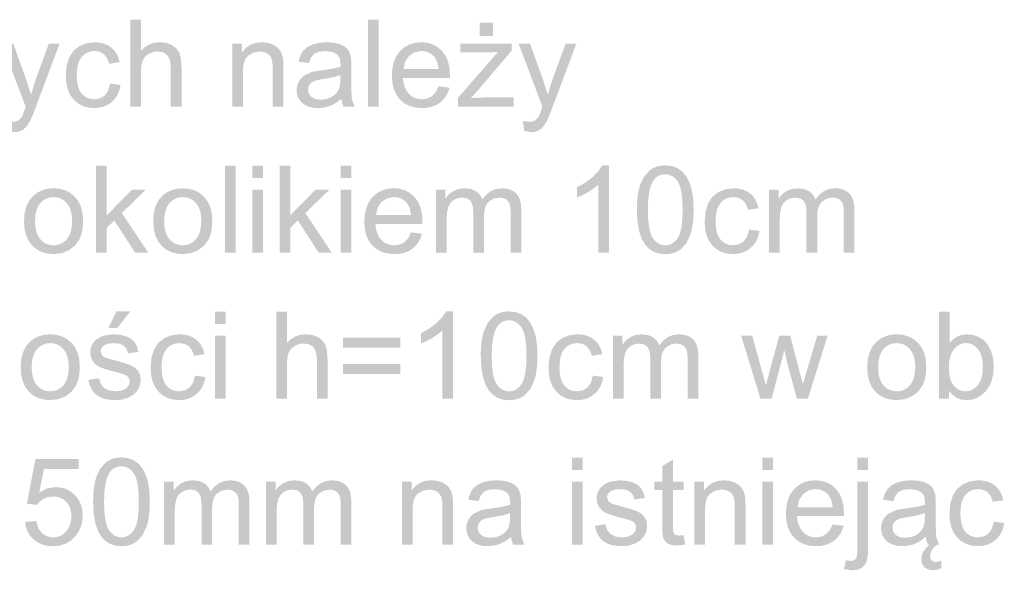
# Model space of a CAD drawing. Header units: millimetres. Extents: x 116 to 15750, y -6945 to 9999.
# Tile 39 of 150: x 5942 to 6206, y -3354 to -3206. Entities that reach past the tile are written whole.
import ezdxf

# ---------------------------------------------------------------- set-up
doc = ezdxf.new("R2010")
doc.units = ezdxf.units.MM
doc.layers.get('0').update_dxf_attribs({"color": 252})

msp = doc.modelspace()

# ---------------------------------------------------------------- hatches: boundary and pattern name
h = msp.add_hatch(color=7)
h.dxf.hatch_style = 2
h.paths.add_polyline_path([(5971.57, -3229.79), (5971.57, -3206.44), (5974.44, -3206.44), (5974.44, -3214.82), (5975.51, -3213.8), (5976.71, -3213.08), (5978.04, -3212.64), (5979.5, -3212.49), (5981.26, -3212.68), (5982.77, -3213.23), (5983.95, -3214.12), (5984.75, -3215.28), (5985.2, -3216.89), (5985.35, -3219.07), (5985.35, -3229.79), (5982.48, -3229.79), (5982.48, -3219.07), (5982.25, -3217.21), (5981.55, -3215.94), (5980.42, -3215.21), (5978.91, -3214.96), (5977.68, -3215.13), (5976.51, -3215.62), (5975.55, -3216.4), (5974.91, -3217.41), (5974.56, -3218.76), (5974.44, -3220.54), (5974.44, -3229.79)])
h = msp.add_hatch(color=7)
h.dxf.hatch_style = 2
h.paths.add_polyline_path([(6035.44, -3229.79), (6035.44, -3206.44), (6038.3, -3206.44), (6038.3, -3229.79)])
h = msp.add_hatch(color=7)
h.paths.add_polyline_path([(6059.55, -3229.79), (6059.55, -3227.47), (6070.31, -3215.11), (6068.59, -3215.18), (6067.08, -3215.2), (6060.19, -3215.2), (6060.19, -3212.88), (6074.01, -3212.88), (6074.01, -3214.77), (6064.85, -3225.51), (6063.08, -3227.47), (6066.7, -3227.32), (6074.52, -3227.32), (6074.52, -3229.79)])
h.paths.add_polyline_path([(6065.42, -3210.78), (6065.42, -3207.21), (6068.98, -3207.21), (6068.98, -3210.78)])
h = msp.add_hatch(color=7)
h.dxf.hatch_style = 2
h.paths.add_polyline_path([(5938.59, -3236.31), (5938.27, -3233.62), (5939.91, -3233.87), (5940.77, -3233.79), (5941.44, -3233.55), (5942.38, -3232.66), (5942.73, -3231.91), (5943.26, -3230.53), (5943.51, -3229.83), (5937.09, -3212.88), (5940.19, -3212.88), (5943.7, -3222.67), (5944.93, -3226.59), (5946.11, -3222.74), (5949.73, -3212.88), (5952.59, -3212.88), (5946.16, -3230.08), (5945.67, -3231.37), (5945.24, -3232.43), (5944.86, -3233.29), (5944.55, -3233.92), (5943.73, -3235.15), (5942.8, -3236), (5941.71, -3236.5), (5940.44, -3236.66)])
h = msp.add_hatch(color=7)
h.dxf.hatch_style = 2
h.paths.add_polyline_path([(5966.19, -3223.6), (5969, -3223.96), (5968.68, -3225.34), (5968.18, -3226.56), (5967.5, -3227.63), (5966.64, -3228.53), (5965.63, -3229.25), (5964.52, -3229.76), (5963.29, -3230.07), (5961.96, -3230.17), (5960.31, -3230.03), (5958.83, -3229.61), (5957.52, -3228.9), (5956.38, -3227.91), (5955.45, -3226.65), (5954.8, -3225.14), (5954.4, -3223.39), (5954.27, -3221.4), (5954.5, -3218.83), (5955.18, -3216.61), (5956.32, -3214.81), (5957.94, -3213.53), (5959.88, -3212.75), (5961.98, -3212.49), (5963.29, -3212.58), (5964.48, -3212.84), (5965.55, -3213.28), (5966.48, -3213.89), (5967.28, -3214.66), (5967.92, -3215.58), (5968.4, -3216.64), (5968.73, -3217.84), (5965.94, -3218.28), (5965.39, -3216.79), (5964.53, -3215.72), (5963.42, -3215.07), (5962.09, -3214.85), (5961.06, -3214.95), (5960.13, -3215.24), (5959.29, -3215.73), (5958.57, -3216.41), (5957.98, -3217.29), (5957.55, -3218.41), (5957.3, -3219.75), (5957.22, -3221.32), (5957.3, -3222.91), (5957.54, -3224.26), (5957.95, -3225.39), (5958.52, -3226.28), (5959.22, -3226.95), (5960.03, -3227.43), (5960.93, -3227.72), (5961.93, -3227.82), (5963.48, -3227.56), (5964.75, -3226.79), (5965.67, -3225.47)])
h = msp.add_hatch(color=7)
h.dxf.hatch_style = 2
h.paths.add_polyline_path([(5998.97, -3229.79), (5998.97, -3212.88), (6001.55, -3212.88), (6001.55, -3215.28), (6002.58, -3214.06), (6003.83, -3213.19), (6005.28, -3212.67), (6006.94, -3212.49), (6008.4, -3212.63), (6009.75, -3213.04), (6010.87, -3213.68), (6011.66, -3214.48), (6012.21, -3215.46), (6012.56, -3216.6), (6012.68, -3217.7), (6012.72, -3219.39), (6012.72, -3229.79), (6009.85, -3229.79), (6009.85, -3219.5), (6009.76, -3217.97), (6009.51, -3216.88), (6009.05, -3216.1), (6008.32, -3215.5), (6007.4, -3215.11), (6006.33, -3214.98), (6004.62, -3215.27), (6003.17, -3216.14), (6002.58, -3216.85), (6002.17, -3217.83), (6001.92, -3219.06), (6001.84, -3220.56), (6001.84, -3229.79)])
h = msp.add_hatch(color=7)
h.paths.add_polyline_path([(6028.28, -3227.7), (6026.71, -3228.86), (6025.21, -3229.62), (6023.68, -3230.04), (6022.05, -3230.17), (6020.73, -3230.09), (6019.58, -3229.83), (6018.59, -3229.41), (6017.76, -3228.81), (6017.1, -3228.09), (6016.63, -3227.26), (6016.35, -3226.35), (6016.26, -3225.33), (6016.4, -3224.15), (6016.83, -3223.07), (6017.48, -3222.14), (6018.31, -3221.41), (6020.37, -3220.47), (6021.43, -3220.26), (6022.92, -3220.05), (6024.54, -3219.83), (6025.93, -3219.59), (6027.1, -3219.33), (6028.04, -3219.05), (6028.05, -3218.58), (6028.05, -3218.31), (6027.85, -3216.82), (6027.24, -3215.84), (6025.87, -3215.11), (6023.97, -3214.86), (6022.21, -3215.04), (6020.99, -3215.58), (6020.15, -3216.56), (6019.56, -3218.09), (6016.76, -3217.7), (6017.26, -3216.08), (6018.01, -3214.8), (6019.08, -3213.82), (6020.55, -3213.09), (6022.34, -3212.65), (6024.39, -3212.49), (6026.35, -3212.62), (6027.91, -3213), (6029.08, -3213.58), (6029.9, -3214.29), (6030.44, -3215.16), (6030.79, -3216.24), (6030.9, -3217.27), (6030.94, -3218.88), (6030.94, -3222.71), (6030.95, -3224.52), (6030.98, -3225.97), (6031.04, -3227.05), (6031.12, -3227.77), (6031.85, -3229.79), (6028.85, -3229.79), (6028.48, -3228.83)])
h.paths.add_polyline_path([(6028.04, -3221.3), (6026.08, -3221.89), (6023.35, -3222.39), (6021.84, -3222.66), (6020.85, -3222.96), (6020.2, -3223.35), (6019.72, -3223.89), (6019.42, -3224.54), (6019.32, -3225.26), (6019.53, -3226.31), (6020.19, -3227.17), (6021.26, -3227.74), (6022.73, -3227.93), (6024.29, -3227.75), (6025.68, -3227.21), (6026.79, -3226.35), (6027.58, -3225.22), (6027.92, -3224.02), (6028.04, -3222.35)])
h = msp.add_hatch(color=7)
h.paths.add_polyline_path([(6054.37, -3224.34), (6057.34, -3224.71), (6056.91, -3225.94), (6056.34, -3227.02), (6055.61, -3227.95), (6054.74, -3228.74), (6053.72, -3229.37), (6052.58, -3229.82), (6051.3, -3230.09), (6049.9, -3230.17), (6048.14, -3230.03), (6046.57, -3229.6), (6045.19, -3228.89), (6044.01, -3227.89), (6043.06, -3226.63), (6042.38, -3225.14), (6041.97, -3223.43), (6041.84, -3221.48), (6041.97, -3219.47), (6042.38, -3217.69), (6043.07, -3216.15), (6044.03, -3214.85), (6045.21, -3213.82), (6046.56, -3213.09), (6048.07, -3212.64), (6049.74, -3212.49), (6051.36, -3212.64), (6052.82, -3213.07), (6054.13, -3213.79), (6055.28, -3214.8), (6056.22, -3216.08), (6056.89, -3217.58), (6057.3, -3219.33), (6057.43, -3221.3), (6057.42, -3222.07), (6044.8, -3222.07), (6044.96, -3223.38), (6045.27, -3224.53), (6045.75, -3225.52), (6046.38, -3226.34), (6047.13, -3226.98), (6047.97, -3227.45), (6048.9, -3227.72), (6049.91, -3227.82), (6051.38, -3227.61), (6052.61, -3226.99), (6053.6, -3225.92)])
h.paths.add_polyline_path([(6044.96, -3219.71), (6054.41, -3219.71), (6054.04, -3217.84), (6053.33, -3216.51), (6052.59, -3215.78), (6051.75, -3215.27), (6050.81, -3214.96), (6049.77, -3214.85), (6047.95, -3215.18), (6046.45, -3216.18), (6045.4, -3217.72)])
h = msp.add_hatch(color=7)
h.dxf.hatch_style = 2
h.paths.add_polyline_path([(6077.36, -3236.31), (6077.04, -3233.62), (6078.68, -3233.87), (6079.54, -3233.79), (6080.21, -3233.55), (6081.15, -3232.66), (6081.5, -3231.91), (6082.02, -3230.53), (6082.28, -3229.83), (6075.86, -3212.88), (6078.95, -3212.88), (6082.47, -3222.67), (6083.7, -3226.59), (6084.88, -3222.74), (6088.49, -3212.88), (6091.36, -3212.88), (6084.93, -3230.08), (6084.44, -3231.37), (6084, -3232.43), (6083.63, -3233.29), (6083.32, -3233.92), (6082.49, -3235.15), (6081.56, -3236), (6080.48, -3236.5), (6079.21, -3236.66)])
h = msp.add_hatch(color=7)
h.dxf.hatch_style = 2
h.paths.add_polyline_path([(5962.42, -3269.01), (5962.42, -3245.65), (5965.28, -3245.65), (5965.28, -3258.97), (5972.07, -3252.09), (5975.78, -3252.09), (5969.31, -3258.36), (5976.43, -3269.01), (5972.9, -3269.01), (5967.31, -3260.36), (5965.28, -3262.3), (5965.28, -3269.01)])
h = msp.add_hatch(color=7)
h.dxf.hatch_style = 2
h.paths.add_polyline_path([(5997.03, -3269.01), (5997.03, -3245.65), (5999.89, -3245.65), (5999.89, -3269.01)])
h = msp.add_hatch(color=7)
h.paths.add_polyline_path([(6004.4, -3248.95), (6004.4, -3245.65), (6007.27, -3245.65), (6007.27, -3248.95)])
h.paths.add_polyline_path([(6004.4, -3269.01), (6004.4, -3252.09), (6007.27, -3252.09), (6007.27, -3269.01)])
h = msp.add_hatch(color=7)
h.dxf.hatch_style = 2
h.paths.add_polyline_path([(6011.7, -3269.01), (6011.7, -3245.65), (6014.56, -3245.65), (6014.56, -3258.97), (6021.35, -3252.09), (6025.06, -3252.09), (6018.59, -3258.36), (6025.71, -3269.01), (6022.18, -3269.01), (6016.59, -3260.36), (6014.56, -3262.3), (6014.56, -3269.01)])
h = msp.add_hatch(color=7)
h.paths.add_polyline_path([(6028.12, -3248.95), (6028.12, -3245.65), (6030.99, -3245.65), (6030.99, -3248.95)])
h.paths.add_polyline_path([(6028.12, -3269.01), (6028.12, -3252.09), (6030.99, -3252.09), (6030.99, -3269.01)])
h = msp.add_hatch(color=7)
h.dxf.hatch_style = 2
h.paths.add_polyline_path([(6100.17, -3269.01), (6097.3, -3269.01), (6097.3, -3250.73), (6096.1, -3251.72), (6094.58, -3252.71), (6092.99, -3253.58), (6091.56, -3254.19), (6091.56, -3251.42), (6093.82, -3250.17), (6095.77, -3248.68), (6097.31, -3247.09), (6098.32, -3245.56), (6100.17, -3245.56)])
h = msp.add_hatch(color=7)
h.paths.add_polyline_path([(6107.63, -3257.49), (6107.69, -3255.52), (6107.84, -3253.75), (6108.11, -3252.19), (6108.48, -3250.82), (6109.54, -3248.59), (6111.02, -3246.93), (6111.91, -3246.33), (6112.91, -3245.9), (6114.02, -3245.64), (6115.25, -3245.56), (6117.01, -3245.74), (6118.55, -3246.31), (6119.84, -3247.24), (6120.89, -3248.5), (6121.71, -3250.08), (6122.33, -3251.97), (6122.73, -3254.37), (6122.86, -3257.49), (6122.81, -3259.45), (6122.65, -3261.21), (6122.38, -3262.77), (6122.01, -3264.13), (6120.96, -3266.36), (6119.49, -3268.03), (6118.6, -3268.63), (6117.59, -3269.06), (6116.47, -3269.32), (6115.25, -3269.4), (6113.65, -3269.25), (6112.23, -3268.8), (6110.99, -3268.04), (6109.94, -3266.98), (6108.93, -3265.3), (6108.21, -3263.15), (6107.78, -3260.55)])
h.paths.add_polyline_path([(6110.58, -3257.49), (6110.66, -3260.13), (6110.92, -3262.28), (6111.34, -3263.95), (6111.92, -3265.15), (6112.64, -3265.98), (6113.43, -3266.57), (6114.3, -3266.93), (6115.25, -3267.04), (6116.19, -3266.93), (6117.06, -3266.57), (6117.86, -3265.97), (6118.57, -3265.13), (6119.16, -3263.94), (6119.58, -3262.27), (6119.83, -3260.12), (6119.91, -3257.49), (6119.83, -3254.85), (6119.58, -3252.69), (6119.16, -3251.02), (6118.57, -3249.83), (6117.85, -3249), (6117.06, -3248.41), (6116.18, -3248.05), (6115.21, -3247.93), (6114.27, -3248.04), (6113.44, -3248.35), (6112.7, -3248.87), (6112.06, -3249.6), (6111.41, -3250.89), (6110.95, -3252.64), (6110.67, -3254.84)])
h = msp.add_hatch(color=7)
h.paths.add_polyline_path([(5943.06, -3260.55), (5943.23, -3258.35), (5943.72, -3256.46), (5944.53, -3254.87), (5945.68, -3253.58), (5946.83, -3252.76), (5948.1, -3252.18), (5949.49, -3251.82), (5951, -3251.71), (5952.66, -3251.85), (5954.17, -3252.28), (5955.51, -3252.99), (5956.7, -3253.99), (5957.67, -3255.24), (5958.36, -3256.71), (5958.78, -3258.4), (5958.92, -3260.31), (5958.86, -3261.85), (5958.67, -3263.23), (5958.36, -3264.42), (5957.94, -3265.45), (5956.73, -3267.11), (5955.09, -3268.36), (5953.13, -3269.13), (5951, -3269.39), (5949.31, -3269.24), (5947.78, -3268.82), (5946.43, -3268.11), (5945.25, -3267.11), (5944.3, -3265.85), (5943.61, -3264.33), (5943.2, -3262.56)])
h.paths.add_polyline_path([(5946.01, -3260.55), (5946.1, -3262.07), (5946.36, -3263.39), (5946.81, -3264.51), (5947.43, -3265.41), (5948.18, -3266.12), (5949.03, -3266.62), (5949.97, -3266.93), (5951, -3267.03), (5952.02, -3266.93), (5952.96, -3266.62), (5953.8, -3266.12), (5954.55, -3265.4), (5955.17, -3264.49), (5955.62, -3263.35), (5955.88, -3262.01), (5955.97, -3260.45), (5955.88, -3258.98), (5955.61, -3257.7), (5955.17, -3256.6), (5954.54, -3255.7), (5953.79, -3254.99), (5952.94, -3254.48), (5952.02, -3254.18), (5951, -3254.08), (5949.97, -3254.18), (5949.03, -3254.48), (5948.18, -3254.98), (5947.43, -3255.69), (5946.81, -3256.6), (5946.36, -3257.71), (5946.1, -3259.03)])
h = msp.add_hatch(color=7)
h.paths.add_polyline_path([(5977.76, -3260.55), (5977.92, -3258.35), (5978.41, -3256.46), (5979.23, -3254.87), (5980.37, -3253.58), (5981.52, -3252.76), (5982.79, -3252.18), (5984.18, -3251.82), (5985.69, -3251.71), (5987.35, -3251.85), (5988.86, -3252.28), (5990.2, -3252.99), (5991.39, -3253.99), (5992.36, -3255.24), (5993.06, -3256.71), (5993.47, -3258.4), (5993.61, -3260.31), (5993.55, -3261.85), (5993.36, -3263.23), (5993.06, -3264.42), (5992.63, -3265.45), (5991.42, -3267.11), (5989.78, -3268.36), (5987.82, -3269.13), (5985.69, -3269.39), (5984, -3269.24), (5982.48, -3268.82), (5981.12, -3268.11), (5979.95, -3267.11), (5978.99, -3265.85), (5978.3, -3264.33), (5977.89, -3262.56)])
h.paths.add_polyline_path([(5980.7, -3260.55), (5980.79, -3262.07), (5981.06, -3263.39), (5981.5, -3264.51), (5982.12, -3265.41), (5982.88, -3266.12), (5983.72, -3266.62), (5984.66, -3266.93), (5985.69, -3267.03), (5986.72, -3266.93), (5987.65, -3266.62), (5988.49, -3266.12), (5989.25, -3265.4), (5989.86, -3264.49), (5990.31, -3263.35), (5990.57, -3262.01), (5990.66, -3260.45), (5990.57, -3258.98), (5990.31, -3257.7), (5989.86, -3256.6), (5989.23, -3255.7), (5988.48, -3254.99), (5987.64, -3254.48), (5986.71, -3254.18), (5985.69, -3254.08), (5984.66, -3254.18), (5983.72, -3254.48), (5982.88, -3254.98), (5982.12, -3255.69), (5981.5, -3256.6), (5981.06, -3257.71), (5980.79, -3259.03)])
h = msp.add_hatch(color=7)
h.paths.add_polyline_path([(6046.98, -3263.55), (6049.94, -3263.92), (6049.51, -3265.15), (6048.94, -3266.23), (6048.22, -3267.16), (6047.34, -3267.95), (6046.33, -3268.58), (6045.18, -3269.03), (6043.91, -3269.3), (6042.5, -3269.39), (6040.74, -3269.24), (6039.17, -3268.82), (6037.8, -3268.1), (6036.61, -3267.1), (6035.66, -3265.84), (6034.98, -3264.36), (6034.58, -3262.64), (6034.44, -3260.69), (6034.58, -3258.68), (6034.99, -3256.9), (6035.67, -3255.36), (6036.64, -3254.07), (6037.82, -3253.03), (6039.16, -3252.3), (6040.67, -3251.85), (6042.34, -3251.71), (6043.96, -3251.85), (6045.43, -3252.29), (6046.73, -3253.01), (6047.88, -3254.01), (6048.83, -3255.29), (6049.5, -3256.8), (6049.9, -3258.54), (6050.04, -3260.51), (6050.02, -3261.28), (6037.4, -3261.28), (6037.56, -3262.59), (6037.88, -3263.74), (6038.35, -3264.73), (6038.98, -3265.55), (6039.73, -3266.2), (6040.57, -3266.66), (6041.5, -3266.94), (6042.52, -3267.03), (6043.98, -3266.82), (6045.21, -3266.2), (6046.21, -3265.13)])
h.paths.add_polyline_path([(6037.57, -3258.92), (6047.01, -3258.92), (6046.64, -3257.06), (6045.93, -3255.72), (6045.19, -3255), (6044.35, -3254.48), (6043.41, -3254.17), (6042.37, -3254.07), (6040.55, -3254.4), (6039.05, -3255.39), (6038.01, -3256.93)])
h = msp.add_hatch(color=7)
h.dxf.hatch_style = 2
h.paths.add_polyline_path([(6053.66, -3269.01), (6053.66, -3252.09), (6056.23, -3252.09), (6056.23, -3254.46), (6057.15, -3253.34), (6058.35, -3252.46), (6059.76, -3251.9), (6061.36, -3251.71), (6063.07, -3251.9), (6064.44, -3252.49), (6065.46, -3253.42), (6066.14, -3254.67), (6067.22, -3253.38), (6068.45, -3252.45), (6069.83, -3251.89), (6071.36, -3251.71), (6072.55, -3251.79), (6073.59, -3252.06), (6074.48, -3252.49), (6075.23, -3253.1), (6075.82, -3253.89), (6076.25, -3254.87), (6076.5, -3256.04), (6076.59, -3257.39), (6076.59, -3269.01), (6073.74, -3269.01), (6073.74, -3258.35), (6073.66, -3256.87), (6073.46, -3255.87), (6073.06, -3255.19), (6072.45, -3254.65), (6071.65, -3254.31), (6070.73, -3254.19), (6069.09, -3254.49), (6067.76, -3255.38), (6067.24, -3256.06), (6066.88, -3256.92), (6066.66, -3257.96), (6066.58, -3259.17), (6066.58, -3269.01), (6063.71, -3269.01), (6063.71, -3258.01), (6063.54, -3256.34), (6063.01, -3255.15), (6062.09, -3254.43), (6060.72, -3254.19), (6059.56, -3254.35), (6058.48, -3254.83), (6057.6, -3255.61), (6056.99, -3256.69), (6056.65, -3258.19), (6056.53, -3260.23), (6056.53, -3269.01)])
h = msp.add_hatch(color=7)
h.dxf.hatch_style = 2
h.paths.add_polyline_path([(6137.74, -3262.81), (6140.55, -3263.17), (6140.23, -3264.56), (6139.73, -3265.78), (6139.05, -3266.84), (6138.19, -3267.74), (6137.18, -3268.46), (6136.07, -3268.97), (6134.84, -3269.28), (6133.51, -3269.39), (6131.86, -3269.24), (6130.38, -3268.82), (6129.07, -3268.11), (6127.93, -3267.12), (6127, -3265.86), (6126.35, -3264.36), (6125.95, -3262.61), (6125.82, -3260.61), (6126.05, -3258.04), (6126.73, -3255.82), (6127.87, -3254.02), (6129.49, -3252.74), (6131.43, -3251.97), (6133.53, -3251.71), (6134.84, -3251.79), (6136.03, -3252.06), (6137.1, -3252.49), (6138.03, -3253.1), (6138.83, -3253.87), (6139.47, -3254.79), (6139.96, -3255.85), (6140.28, -3257.06), (6137.5, -3257.49), (6136.94, -3256), (6136.08, -3254.93), (6134.97, -3254.28), (6133.64, -3254.07), (6132.61, -3254.16), (6131.68, -3254.45), (6130.85, -3254.94), (6130.12, -3255.62), (6129.53, -3256.51), (6129.1, -3257.62), (6128.85, -3258.96), (6128.77, -3260.53), (6128.85, -3262.12), (6129.09, -3263.48), (6129.5, -3264.6), (6130.07, -3265.49), (6130.77, -3266.16), (6131.58, -3266.64), (6132.48, -3266.93), (6133.48, -3267.03), (6135.03, -3266.77), (6136.3, -3266), (6137.22, -3264.68)])
h = msp.add_hatch(color=7)
h.dxf.hatch_style = 2
h.paths.add_polyline_path([(6143.12, -3269.01), (6143.12, -3252.09), (6145.69, -3252.09), (6145.69, -3254.46), (6146.61, -3253.34), (6147.8, -3252.46), (6149.22, -3251.9), (6150.81, -3251.71), (6152.52, -3251.9), (6153.89, -3252.49), (6154.92, -3253.42), (6155.6, -3254.67), (6156.67, -3253.38), (6157.9, -3252.45), (6159.28, -3251.89), (6160.82, -3251.71), (6162, -3251.79), (6163.04, -3252.06), (6163.94, -3252.49), (6164.69, -3253.1), (6165.28, -3253.89), (6165.7, -3254.87), (6165.96, -3256.04), (6166.04, -3257.39), (6166.04, -3269.01), (6163.19, -3269.01), (6163.19, -3258.35), (6163.12, -3256.87), (6162.91, -3255.87), (6162.52, -3255.19), (6161.9, -3254.65), (6161.11, -3254.31), (6160.18, -3254.19), (6158.55, -3254.49), (6157.22, -3255.38), (6156.7, -3256.06), (6156.33, -3256.92), (6156.11, -3257.96), (6156.04, -3259.17), (6156.04, -3269.01), (6153.17, -3269.01), (6153.17, -3258.01), (6152.99, -3256.34), (6152.47, -3255.15), (6151.55, -3254.43), (6150.18, -3254.19), (6149.01, -3254.35), (6147.94, -3254.83), (6147.05, -3255.61), (6146.45, -3256.69), (6146.1, -3258.19), (6145.99, -3260.23), (6145.99, -3269.01)])
h = msp.add_hatch(color=7)
h.paths.add_polyline_path([(5960.35, -3303.17), (5963.19, -3302.72), (5963.64, -3304.23), (5964.52, -3305.33), (5965.83, -3306.01), (5967.57, -3306.24), (5969.29, -3306.04), (5970.5, -3305.44), (5971.22, -3304.56), (5971.46, -3303.55), (5971.25, -3302.68), (5970.62, -3302.02), (5970.21, -3301.82), (5969.58, -3301.59), (5968.74, -3301.33), (5967.68, -3301.05), (5966.22, -3300.66), (5965.01, -3300.31), (5964.03, -3299.98), (5963.3, -3299.67), (5962.23, -3298.98), (5961.46, -3298.07), (5960.98, -3296.98), (5960.83, -3295.79), (5960.96, -3294.7), (5961.34, -3293.7), (5961.96, -3292.82), (5962.76, -3292.09), (5963.55, -3291.64), (5964.58, -3291.26), (5967.06, -3290.92), (5968.93, -3291.06), (5970.55, -3291.49), (5971.86, -3292.16), (5972.78, -3293.04), (5973.38, -3294.19), (5973.77, -3295.66), (5970.96, -3296.04), (5970.59, -3294.88), (5969.85, -3294.01), (5968.75, -3293.46), (5967.27, -3293.28), (5965.57, -3293.44), (5964.45, -3293.93), (5963.81, -3294.64), (5963.6, -3295.46), (5963.95, -3296.46), (5964.4, -3296.88), (5965.05, -3297.23), (5965.37, -3297.33), (5965.9, -3297.49), (5966.64, -3297.7), (5967.58, -3297.96), (5968.99, -3298.35), (5970.17, -3298.7), (5971.11, -3299.01), (5971.83, -3299.29), (5972.9, -3299.92), (5973.72, -3300.79), (5974.23, -3301.9), (5974.4, -3303.25), (5974.19, -3304.64), (5973.57, -3305.95), (5972.55, -3307.07), (5971.15, -3307.91), (5969.47, -3308.43), (5967.58, -3308.6), (5966.04, -3308.51), (5964.68, -3308.26), (5963.52, -3307.83), (5962.56, -3307.23), (5961.77, -3306.46), (5961.14, -3305.53), (5960.67, -3304.43)])
h.paths.add_polyline_path([(5965.75, -3289.2), (5967.88, -3284.73), (5971.63, -3284.73), (5968.13, -3289.2)])
h = msp.add_hatch(color=7)
h.paths.add_polyline_path([(5994.37, -3288.16), (5994.37, -3284.86), (5997.24, -3284.86), (5997.24, -3288.16)])
h.paths.add_polyline_path([(5994.37, -3308.22), (5994.37, -3291.3), (5997.24, -3291.3), (5997.24, -3308.22)])
h = msp.add_hatch(color=7)
h.dxf.hatch_style = 2
h.paths.add_polyline_path([(6010.78, -3308.22), (6010.78, -3284.86), (6013.65, -3284.86), (6013.65, -3293.24), (6014.71, -3292.23), (6015.92, -3291.5), (6017.25, -3291.06), (6018.71, -3290.92), (6020.47, -3291.1), (6021.98, -3291.66), (6023.16, -3292.54), (6023.96, -3293.71), (6024.41, -3295.31), (6024.56, -3297.5), (6024.56, -3308.22), (6021.69, -3308.22), (6021.69, -3297.5), (6021.46, -3295.64), (6020.76, -3294.36), (6019.63, -3293.63), (6018.12, -3293.38), (6016.88, -3293.55), (6015.72, -3294.04), (6014.76, -3294.83), (6014.12, -3295.84), (6013.77, -3297.19), (6013.65, -3298.96), (6013.65, -3308.22)])
h = msp.add_hatch(color=7)
h.dxf.hatch_style = 2
h.paths.add_polyline_path([(6058.24, -3308.22), (6055.37, -3308.22), (6055.37, -3289.94), (6054.17, -3290.93), (6052.65, -3291.92), (6051.06, -3292.79), (6049.63, -3293.4), (6049.63, -3290.63), (6051.89, -3289.38), (6053.84, -3287.89), (6055.37, -3286.31), (6056.39, -3284.77), (6058.24, -3284.77)])
h = msp.add_hatch(color=7)
h.paths.add_polyline_path([(6065.7, -3296.7), (6065.75, -3294.73), (6065.91, -3292.97), (6066.18, -3291.4), (6066.55, -3290.03), (6067.61, -3287.8), (6069.09, -3286.14), (6069.98, -3285.54), (6070.98, -3285.11), (6072.09, -3284.85), (6073.31, -3284.77), (6075.08, -3284.96), (6076.61, -3285.52), (6077.91, -3286.45), (6078.96, -3287.71), (6079.78, -3289.29), (6080.4, -3291.18), (6080.79, -3293.59), (6080.93, -3296.7), (6080.87, -3298.66), (6080.71, -3300.42), (6080.45, -3301.98), (6080.08, -3303.34), (6079.03, -3305.57), (6077.56, -3307.24), (6076.67, -3307.84), (6075.66, -3308.27), (6074.54, -3308.53), (6073.31, -3308.62), (6071.72, -3308.46), (6070.3, -3308.01), (6069.06, -3307.25), (6068.01, -3306.2), (6067, -3304.51), (6066.28, -3302.36), (6065.85, -3299.76)])
h.paths.add_polyline_path([(6068.65, -3296.7), (6068.73, -3299.34), (6068.98, -3301.49), (6069.4, -3303.17), (6069.99, -3304.36), (6070.7, -3305.19), (6071.49, -3305.78), (6072.36, -3306.14), (6073.31, -3306.26), (6074.26, -3306.14), (6075.13, -3305.78), (6075.92, -3305.18), (6076.64, -3304.35), (6077.22, -3303.15), (6077.64, -3301.48), (6077.9, -3299.33), (6077.98, -3296.7), (6077.9, -3294.06), (6077.64, -3291.9), (6077.22, -3290.23), (6076.64, -3289.04), (6075.92, -3288.21), (6075.12, -3287.62), (6074.24, -3287.26), (6073.28, -3287.14), (6072.34, -3287.25), (6071.5, -3287.56), (6070.77, -3288.08), (6070.13, -3288.81), (6069.48, -3290.11), (6069.02, -3291.85), (6068.74, -3294.05)])
h = msp.add_hatch(color=7)
h.paths.add_polyline_path([(6191.45, -3308.22), (6188.79, -3308.22), (6188.79, -3284.86), (6191.66, -3284.86), (6191.66, -3293.19), (6192.63, -3292.2), (6193.72, -3291.49), (6194.94, -3291.06), (6196.29, -3290.92), (6197.81, -3291.08), (6199.25, -3291.55), (6200.52, -3292.3), (6201.54, -3293.32), (6202.34, -3294.57), (6202.95, -3296.06), (6203.33, -3297.73), (6203.46, -3299.5), (6203.33, -3301.55), (6202.92, -3303.36), (6202.25, -3304.92), (6201.31, -3306.23), (6200.18, -3307.27), (6198.94, -3308.01), (6197.6, -3308.45), (6196.15, -3308.6), (6194.73, -3308.44), (6193.47, -3307.98), (6192.38, -3307.19), (6191.45, -3306.1)])
h.paths.add_polyline_path([(6191.42, -3299.63), (6191.47, -3301.05), (6191.62, -3302.25), (6191.88, -3303.24), (6192.25, -3304.03), (6192.98, -3305), (6193.84, -3305.69), (6194.81, -3306.1), (6195.91, -3306.24), (6196.82, -3306.14), (6197.66, -3305.83), (6198.44, -3305.32), (6199.16, -3304.61), (6199.76, -3303.69), (6200.19, -3302.58), (6200.45, -3301.26), (6200.53, -3299.74), (6200.45, -3298.2), (6200.2, -3296.87), (6199.79, -3295.75), (6199.21, -3294.86), (6198.52, -3294.17), (6197.77, -3293.67), (6196.94, -3293.38), (6196.04, -3293.28), (6195.13, -3293.38), (6194.28, -3293.69), (6193.5, -3294.2), (6192.78, -3294.91), (6192.19, -3295.82), (6191.76, -3296.91), (6191.5, -3298.18)])
h = msp.add_hatch(color=7)
h.paths.add_polyline_path([(5942.17, -3299.76), (5942.33, -3297.56), (5942.82, -3295.67), (5943.63, -3294.08), (5944.78, -3292.8), (5945.93, -3291.97), (5947.2, -3291.39), (5948.59, -3291.04), (5950.1, -3290.92), (5951.76, -3291.06), (5953.27, -3291.49), (5954.61, -3292.2), (5955.8, -3293.2), (5956.77, -3294.46), (5957.46, -3295.93), (5957.88, -3297.61), (5958.02, -3299.52), (5957.96, -3301.06), (5957.77, -3302.44), (5957.47, -3303.64), (5957.04, -3304.66), (5955.83, -3306.32), (5954.19, -3307.57), (5952.23, -3308.34), (5950.1, -3308.6), (5948.41, -3308.46), (5946.88, -3308.03), (5945.53, -3307.32), (5944.36, -3306.32), (5943.4, -3305.06), (5942.71, -3303.54), (5942.3, -3301.78)])
h.paths.add_polyline_path([(5945.11, -3299.76), (5945.2, -3301.28), (5945.47, -3302.6), (5945.91, -3303.72), (5946.53, -3304.63), (5947.29, -3305.33), (5948.13, -3305.84), (5949.07, -3306.14), (5950.1, -3306.24), (5951.13, -3306.14), (5952.06, -3305.84), (5952.9, -3305.33), (5953.65, -3304.62), (5954.27, -3303.7), (5954.72, -3302.57), (5954.98, -3301.22), (5955.07, -3299.66), (5954.98, -3298.19), (5954.71, -3296.91), (5954.27, -3295.81), (5953.64, -3294.91), (5952.89, -3294.2), (5952.05, -3293.69), (5951.12, -3293.39), (5950.1, -3293.29), (5949.07, -3293.39), (5948.13, -3293.69), (5947.29, -3294.2), (5946.53, -3294.9), (5945.91, -3295.81), (5945.47, -3296.92), (5945.2, -3298.24)])
h = msp.add_hatch(color=7)
h.dxf.hatch_style = 2
h.paths.add_polyline_path([(5988.97, -3302.02), (5991.79, -3302.39), (5991.47, -3303.77), (5990.96, -3304.99), (5990.28, -3306.05), (5989.42, -3306.95), (5988.41, -3307.67), (5987.3, -3308.19), (5986.08, -3308.5), (5984.74, -3308.6), (5983.09, -3308.46), (5981.61, -3308.03), (5980.3, -3307.32), (5979.16, -3306.33), (5978.24, -3305.07), (5977.58, -3303.57), (5977.18, -3301.82), (5977.05, -3299.82), (5977.28, -3297.25), (5977.96, -3295.03), (5979.1, -3293.23), (5980.72, -3291.95), (5982.66, -3291.18), (5984.76, -3290.92), (5986.08, -3291.01), (5987.27, -3291.27), (5988.33, -3291.7), (5989.27, -3292.31), (5990.06, -3293.08), (5990.7, -3294), (5991.19, -3295.06), (5991.52, -3296.27), (5988.73, -3296.7), (5988.17, -3295.21), (5987.32, -3294.14), (5986.2, -3293.49), (5984.87, -3293.28), (5983.84, -3293.37), (5982.91, -3293.67), (5982.08, -3294.15), (5981.35, -3294.83), (5980.76, -3295.72), (5980.34, -3296.83), (5980.08, -3298.17), (5980, -3299.74), (5980.08, -3301.33), (5980.32, -3302.69), (5980.73, -3303.81), (5981.31, -3304.7), (5982.01, -3305.37), (5982.81, -3305.86), (5983.71, -3306.14), (5984.71, -3306.24), (5986.26, -3305.98), (5987.53, -3305.21), (5988.46, -3303.89)])
h = msp.add_hatch(color=7)
h.dxf.hatch_style = 2
h.paths.add_polyline_path([(6095.8, -3302.02), (6098.62, -3302.39), (6098.3, -3303.77), (6097.8, -3304.99), (6097.12, -3306.05), (6096.26, -3306.95), (6095.25, -3307.67), (6094.14, -3308.19), (6092.91, -3308.5), (6091.58, -3308.6), (6089.93, -3308.46), (6088.45, -3308.03), (6087.14, -3307.32), (6086, -3306.33), (6085.07, -3305.07), (6084.41, -3303.57), (6084.02, -3301.82), (6083.89, -3299.82), (6084.12, -3297.25), (6084.8, -3295.03), (6085.94, -3293.23), (6087.56, -3291.95), (6089.49, -3291.18), (6091.6, -3290.92), (6092.91, -3291.01), (6094.1, -3291.27), (6095.16, -3291.7), (6096.1, -3292.31), (6096.9, -3293.08), (6097.54, -3294), (6098.02, -3295.06), (6098.35, -3296.27), (6095.56, -3296.7), (6095.01, -3295.21), (6094.15, -3294.14), (6093.04, -3293.49), (6091.71, -3293.28), (6090.68, -3293.37), (6089.74, -3293.67), (6088.91, -3294.15), (6088.19, -3294.83), (6087.59, -3295.72), (6087.17, -3296.83), (6086.92, -3298.17), (6086.84, -3299.74), (6086.92, -3301.33), (6087.16, -3302.69), (6087.57, -3303.81), (6088.14, -3304.7), (6088.84, -3305.37), (6089.64, -3305.86), (6090.55, -3306.14), (6091.55, -3306.24), (6093.1, -3305.98), (6094.37, -3305.21), (6095.29, -3303.89)])
h = msp.add_hatch(color=7)
h.dxf.hatch_style = 2
h.paths.add_polyline_path([(6101.19, -3308.22), (6101.19, -3291.3), (6103.75, -3291.3), (6103.75, -3293.67), (6104.68, -3292.55), (6105.87, -3291.67), (6107.28, -3291.11), (6108.88, -3290.92), (6110.59, -3291.11), (6111.96, -3291.7), (6112.99, -3292.63), (6113.66, -3293.88), (6114.74, -3292.59), (6115.97, -3291.66), (6117.35, -3291.1), (6118.89, -3290.92), (6120.07, -3291.01), (6121.11, -3291.27), (6122.01, -3291.7), (6122.76, -3292.31), (6123.35, -3293.1), (6123.77, -3294.08), (6124.03, -3295.25), (6124.11, -3296.6), (6124.11, -3308.22), (6121.26, -3308.22), (6121.26, -3297.56), (6121.19, -3296.08), (6120.98, -3295.08), (6120.59, -3294.4), (6119.97, -3293.87), (6119.17, -3293.52), (6118.25, -3293.4), (6116.61, -3293.7), (6115.28, -3294.59), (6114.77, -3295.27), (6114.4, -3296.13), (6114.18, -3297.17), (6114.11, -3298.39), (6114.11, -3308.22), (6111.24, -3308.22), (6111.24, -3297.23), (6111.06, -3295.55), (6110.54, -3294.36), (6109.61, -3293.64), (6108.25, -3293.4), (6107.08, -3293.56), (6106.01, -3294.04), (6105.12, -3294.82), (6104.52, -3295.9), (6104.17, -3297.4), (6104.06, -3299.44), (6104.06, -3308.22)])
h = msp.add_hatch(color=7)
h.dxf.hatch_style = 2
h.paths.add_polyline_path([(6140.81, -3308.22), (6135.63, -3291.3), (6138.6, -3291.3), (6141.29, -3301.06), (6142.29, -3304.7), (6142.37, -3304.38), (6142.54, -3303.69), (6142.81, -3302.63), (6143.17, -3301.21), (6145.86, -3291.3), (6148.81, -3291.3), (6151.34, -3301.11), (6152.19, -3304.35), (6153.16, -3301.08), (6156.06, -3291.3), (6158.84, -3291.3), (6153.55, -3308.22), (6150.58, -3308.22), (6147.88, -3298.08), (6147.23, -3295.2), (6143.81, -3308.22)])
h = msp.add_hatch(color=7)
h.paths.add_polyline_path([(6169.47, -3299.76), (6169.63, -3297.56), (6170.12, -3295.67), (6170.94, -3294.08), (6172.09, -3292.8), (6173.24, -3291.97), (6174.51, -3291.39), (6175.9, -3291.04), (6177.41, -3290.92), (6179.07, -3291.06), (6180.57, -3291.49), (6181.92, -3292.2), (6183.11, -3293.2), (6184.08, -3294.46), (6184.77, -3295.93), (6185.19, -3297.61), (6185.32, -3299.52), (6185.26, -3301.06), (6185.08, -3302.44), (6184.77, -3303.64), (6184.34, -3304.66), (6183.14, -3306.32), (6181.49, -3307.57), (6179.53, -3308.34), (6177.41, -3308.6), (6175.71, -3308.46), (6174.19, -3308.03), (6172.84, -3307.32), (6171.66, -3306.32), (6170.7, -3305.06), (6170.02, -3303.54), (6169.61, -3301.78)])
h.paths.add_polyline_path([(6172.42, -3299.76), (6172.51, -3301.28), (6172.77, -3302.6), (6173.21, -3303.72), (6173.83, -3304.63), (6174.59, -3305.33), (6175.44, -3305.84), (6176.38, -3306.14), (6177.41, -3306.24), (6178.43, -3306.14), (6179.36, -3305.84), (6180.21, -3305.33), (6180.96, -3304.62), (6181.58, -3303.7), (6182.02, -3302.57), (6182.29, -3301.22), (6182.38, -3299.66), (6182.29, -3298.19), (6182.02, -3296.91), (6181.57, -3295.81), (6180.95, -3294.91), (6180.19, -3294.2), (6179.35, -3293.69), (6178.42, -3293.39), (6177.41, -3293.29), (6176.38, -3293.39), (6175.44, -3293.69), (6174.59, -3294.2), (6173.83, -3294.9), (6173.21, -3295.81), (6172.77, -3296.92), (6172.51, -3298.24)])
h = msp.add_hatch(color=7)
h.paths.add_polyline_path([(6044.13, -3294.49), (6028.71, -3294.49), (6028.71, -3291.81), (6044.13, -3291.81)])
h.paths.add_polyline_path([(6044.13, -3301.57), (6028.71, -3301.57), (6028.71, -3298.9), (6044.13, -3298.9)])
h = msp.add_hatch(color=7)
h.dxf.hatch_style = 2
h.paths.add_polyline_path([(5943.34, -3341.31), (5946.35, -3341.05), (5946.9, -3342.98), (5947.9, -3344.36), (5949.24, -3345.19), (5950.84, -3345.47), (5951.83, -3345.37), (5952.75, -3345.08), (5953.59, -3344.59), (5954.35, -3343.91), (5954.97, -3343.07), (5955.42, -3342.09), (5955.69, -3340.99), (5955.78, -3339.77), (5955.69, -3338.6), (5955.44, -3337.57), (5955.01, -3336.67), (5954.4, -3335.89), (5953.66, -3335.28), (5952.81, -3334.83), (5951.86, -3334.57), (5950.79, -3334.48), (5949.47, -3334.64), (5948.29, -3335.11), (5947.29, -3335.83), (5946.54, -3336.74), (5943.85, -3336.39), (5946.11, -3324.39), (5957.72, -3324.39), (5957.72, -3327.13), (5948.4, -3327.13), (5947.14, -3333.41), (5949.3, -3332.31), (5951.56, -3331.95), (5953.03, -3332.08), (5954.38, -3332.47), (5955.61, -3333.14), (5956.72, -3334.06), (5957.64, -3335.2), (5958.29, -3336.49), (5958.69, -3337.92), (5958.82, -3339.51), (5958.71, -3341.05), (5958.36, -3342.47), (5957.78, -3343.79), (5956.97, -3344.99), (5955.75, -3346.23), (5954.31, -3347.12), (5952.68, -3347.65), (5950.84, -3347.83), (5949.32, -3347.72), (5947.94, -3347.38), (5946.72, -3346.82), (5945.64, -3346.05), (5944.74, -3345.08), (5944.05, -3343.97), (5943.59, -3342.71)])
h = msp.add_hatch(color=7)
h.paths.add_polyline_path([(5961.6, -3335.91), (5961.66, -3333.94), (5961.82, -3332.18), (5962.08, -3330.61), (5962.46, -3329.25), (5963.51, -3327.01), (5964.99, -3325.35), (5965.88, -3324.75), (5966.88, -3324.32), (5968, -3324.07), (5969.22, -3323.98), (5970.98, -3324.17), (5972.52, -3324.74), (5973.81, -3325.66), (5974.86, -3326.92), (5975.68, -3328.5), (5976.3, -3330.39), (5976.7, -3332.8), (5976.83, -3335.91), (5976.78, -3337.87), (5976.62, -3339.63), (5976.35, -3341.19), (5975.98, -3342.55), (5974.93, -3344.79), (5973.46, -3346.45), (5972.57, -3347.05), (5971.56, -3347.48), (5970.44, -3347.74), (5969.22, -3347.83), (5967.62, -3347.68), (5966.2, -3347.22), (5964.97, -3346.47), (5963.91, -3345.41), (5962.9, -3343.72), (5962.18, -3341.58), (5961.75, -3338.97)])
h.paths.add_polyline_path([(5964.55, -3335.91), (5964.63, -3338.55), (5964.89, -3340.7), (5965.31, -3342.38), (5965.9, -3343.57), (5966.61, -3344.4), (5967.4, -3344.99), (5968.27, -3345.35), (5969.22, -3345.47), (5970.17, -3345.35), (5971.04, -3344.99), (5971.83, -3344.4), (5972.54, -3343.56), (5973.13, -3342.37), (5973.55, -3340.69), (5973.8, -3338.54), (5973.88, -3335.91), (5973.8, -3333.27), (5973.55, -3331.12), (5973.13, -3329.44), (5972.54, -3328.25), (5971.83, -3327.42), (5971.03, -3326.83), (5970.15, -3326.47), (5969.18, -3326.35), (5968.25, -3326.46), (5967.41, -3326.77), (5966.67, -3327.3), (5966.03, -3328.02), (5965.38, -3329.32), (5964.92, -3331.06), (5964.64, -3333.26)])
h = msp.add_hatch(color=7)
h.paths.add_polyline_path([(6090.21, -3327.37), (6090.21, -3324.07), (6093.08, -3324.07), (6093.08, -3327.37)])
h.paths.add_polyline_path([(6090.21, -3347.43), (6090.21, -3330.51), (6093.08, -3330.51), (6093.08, -3347.43)])
h = msp.add_hatch(color=7)
h.dxf.hatch_style = 2
h.paths.add_polyline_path([(6120.18, -3344.86), (6120.59, -3347.4), (6118.42, -3347.65), (6117.04, -3347.53), (6116, -3347.16), (6115.27, -3346.59), (6114.79, -3345.86), (6114.64, -3345.35), (6114.53, -3344.61), (6114.46, -3343.66), (6114.44, -3342.48), (6114.44, -3332.74), (6112.34, -3332.74), (6112.34, -3330.51), (6114.44, -3330.51), (6114.44, -3326.32), (6117.29, -3324.6), (6117.29, -3330.51), (6120.18, -3330.51), (6120.18, -3332.74), (6117.29, -3332.74), (6117.29, -3342.63), (6117.33, -3343.64), (6117.44, -3344.21), (6117.94, -3344.77), (6118.92, -3344.98)])
h = msp.add_hatch(color=7)
h.paths.add_polyline_path([(6141.33, -3327.37), (6141.33, -3324.07), (6144.2, -3324.07), (6144.2, -3327.37)])
h.paths.add_polyline_path([(6141.33, -3347.43), (6141.33, -3330.51), (6144.2, -3330.51), (6144.2, -3347.43)])
h = msp.add_hatch(color=7)
h.paths.add_polyline_path([(6166.86, -3327.4), (6166.86, -3324.07), (6169.72, -3324.07), (6169.72, -3327.4)])
h.paths.add_polyline_path([(6163.23, -3353.99), (6163.76, -3351.56), (6164.53, -3351.72), (6165.12, -3351.78), (6165.88, -3351.63), (6166.42, -3351.19), (6166.61, -3350.79), (6166.75, -3350.18), (6166.83, -3349.34), (6166.86, -3348.29), (6166.86, -3330.51), (6169.72, -3330.51), (6169.72, -3348.35), (6169.67, -3349.79), (6169.52, -3351), (6169.27, -3351.97), (6168.91, -3352.7), (6168.31, -3353.4), (6167.53, -3353.9), (6166.59, -3354.2), (6165.47, -3354.3)])
h = msp.add_hatch(color=7)
h.dxf.hatch_style = 2
h.paths.add_polyline_path([(5980.67, -3347.43), (5980.67, -3330.51), (5983.23, -3330.51), (5983.23, -3332.89), (5984.16, -3331.76), (5985.35, -3330.89), (5986.76, -3330.32), (5988.36, -3330.13), (5990.07, -3330.33), (5991.44, -3330.91), (5992.46, -3331.85), (5993.14, -3333.09), (5994.22, -3331.8), (5995.45, -3330.87), (5996.83, -3330.32), (5998.36, -3330.13), (5999.55, -3330.22), (6000.59, -3330.48), (6001.48, -3330.91), (6002.23, -3331.53), (6002.83, -3332.32), (6003.25, -3333.29), (6003.5, -3334.46), (6003.59, -3335.82), (6003.59, -3347.43), (6000.74, -3347.43), (6000.74, -3336.77), (6000.67, -3335.29), (6000.46, -3334.29), (6000.07, -3333.61), (5999.45, -3333.08), (5998.65, -3332.73), (5997.73, -3332.61), (5996.09, -3332.91), (5994.76, -3333.8), (5994.25, -3334.48), (5993.88, -3335.35), (5993.66, -3336.38), (5993.58, -3337.6), (5993.58, -3347.43), (5990.72, -3347.43), (5990.72, -3336.44), (5990.54, -3334.77), (5990.02, -3333.57), (5989.09, -3332.85), (5987.72, -3332.61), (5986.56, -3332.77), (5985.48, -3333.25), (5984.6, -3334.04), (5983.99, -3335.12), (5983.65, -3336.61), (5983.53, -3338.65), (5983.53, -3347.43)])
h = msp.add_hatch(color=7)
h.dxf.hatch_style = 2
h.paths.add_polyline_path([(6008.03, -3347.43), (6008.03, -3330.51), (6010.6, -3330.51), (6010.6, -3332.89), (6011.52, -3331.76), (6012.72, -3330.89), (6014.13, -3330.32), (6015.72, -3330.13), (6017.43, -3330.33), (6018.8, -3330.91), (6019.83, -3331.85), (6020.51, -3333.09), (6021.58, -3331.8), (6022.81, -3330.87), (6024.19, -3330.32), (6025.73, -3330.13), (6026.92, -3330.22), (6027.96, -3330.48), (6028.85, -3330.91), (6029.6, -3331.53), (6030.19, -3332.32), (6030.62, -3333.29), (6030.87, -3334.46), (6030.96, -3335.82), (6030.96, -3347.43), (6028.1, -3347.43), (6028.1, -3336.77), (6028.03, -3335.29), (6027.82, -3334.29), (6027.43, -3333.61), (6026.82, -3333.08), (6026.02, -3332.73), (6025.1, -3332.61), (6023.46, -3332.91), (6022.13, -3333.8), (6021.61, -3334.48), (6021.24, -3335.35), (6021.02, -3336.38), (6020.95, -3337.6), (6020.95, -3347.43), (6018.08, -3347.43), (6018.08, -3336.44), (6017.91, -3334.77), (6017.38, -3333.57), (6016.46, -3332.85), (6015.09, -3332.61), (6013.92, -3332.77), (6012.85, -3333.25), (6011.96, -3334.04), (6011.36, -3335.12), (6011.01, -3336.61), (6010.9, -3338.65), (6010.9, -3347.43)])
h = msp.add_hatch(color=7)
h.dxf.hatch_style = 2
h.paths.add_polyline_path([(6044.53, -3347.43), (6044.53, -3330.51), (6047.11, -3330.51), (6047.11, -3332.91), (6048.15, -3331.7), (6049.39, -3330.83), (6050.84, -3330.3), (6052.5, -3330.13), (6053.96, -3330.27), (6055.31, -3330.68), (6056.43, -3331.32), (6057.22, -3332.12), (6057.77, -3333.09), (6058.12, -3334.24), (6058.24, -3335.34), (6058.28, -3337.03), (6058.28, -3347.43), (6055.41, -3347.43), (6055.41, -3337.14), (6055.33, -3335.61), (6055.07, -3334.52), (6054.61, -3333.74), (6053.89, -3333.13), (6052.96, -3332.74), (6051.89, -3332.61), (6050.18, -3332.9), (6048.73, -3333.78), (6048.15, -3334.49), (6047.73, -3335.46), (6047.48, -3336.7), (6047.4, -3338.19), (6047.4, -3347.43)])
h = msp.add_hatch(color=7)
h.paths.add_polyline_path([(6073.84, -3345.34), (6072.27, -3346.5), (6070.77, -3347.26), (6069.24, -3347.67), (6067.61, -3347.81), (6066.29, -3347.73), (6065.14, -3347.47), (6064.15, -3347.04), (6063.32, -3346.45), (6062.66, -3345.72), (6062.2, -3344.9), (6061.92, -3343.98), (6061.82, -3342.97), (6061.96, -3341.78), (6062.39, -3340.7), (6063.04, -3339.77), (6063.87, -3339.05), (6065.93, -3338.11), (6066.99, -3337.89), (6068.48, -3337.68), (6070.1, -3337.47), (6071.5, -3337.23), (6072.66, -3336.97), (6073.6, -3336.69), (6073.61, -3336.21), (6073.61, -3335.95), (6073.41, -3334.45), (6072.8, -3333.47), (6071.44, -3332.74), (6069.54, -3332.5), (6067.78, -3332.68), (6066.55, -3333.21), (6065.71, -3334.19), (6065.12, -3335.72), (6062.32, -3335.34), (6062.82, -3333.71), (6063.58, -3332.43), (6064.65, -3331.45), (6066.11, -3330.73), (6067.9, -3330.28), (6069.95, -3330.13), (6071.91, -3330.26), (6073.47, -3330.64), (6074.64, -3331.22), (6075.46, -3331.92), (6076, -3332.8), (6076.35, -3333.87), (6076.46, -3334.9), (6076.5, -3336.52), (6076.5, -3340.34), (6076.51, -3342.16), (6076.54, -3343.61), (6076.6, -3344.69), (6076.68, -3345.4), (6077.41, -3347.43), (6074.41, -3347.43), (6074.04, -3346.46)])
h.paths.add_polyline_path([(6073.6, -3338.94), (6071.64, -3339.53), (6068.91, -3340.02), (6067.4, -3340.29), (6066.41, -3340.59), (6065.76, -3340.99), (6065.28, -3341.53), (6064.98, -3342.18), (6064.88, -3342.89), (6065.1, -3343.94), (6065.75, -3344.8), (6066.82, -3345.37), (6068.29, -3345.56), (6069.86, -3345.38), (6071.24, -3344.84), (6072.36, -3343.98), (6073.14, -3342.86), (6073.48, -3341.66), (6073.6, -3339.99)])
h = msp.add_hatch(color=7)
h.dxf.hatch_style = 2
h.paths.add_polyline_path([(6096.34, -3342.38), (6099.17, -3341.93), (6099.63, -3343.44), (6100.51, -3344.54), (6101.82, -3345.22), (6103.56, -3345.45), (6105.27, -3345.25), (6106.49, -3344.65), (6107.2, -3343.78), (6107.44, -3342.76), (6107.23, -3341.89), (6106.6, -3341.23), (6106.2, -3341.03), (6105.57, -3340.8), (6104.73, -3340.54), (6103.67, -3340.26), (6102.21, -3339.88), (6100.99, -3339.52), (6100.02, -3339.19), (6099.29, -3338.89), (6098.22, -3338.19), (6097.44, -3337.28), (6096.97, -3336.2), (6096.82, -3335), (6096.94, -3333.92), (6097.33, -3332.91), (6097.95, -3332.03), (6098.75, -3331.31), (6099.54, -3330.85), (6100.57, -3330.47), (6103.05, -3330.13), (6104.92, -3330.27), (6106.54, -3330.7), (6107.85, -3331.38), (6108.77, -3332.25), (6109.37, -3333.4), (6109.76, -3334.88), (6106.95, -3335.26), (6106.58, -3334.1), (6105.84, -3333.22), (6104.74, -3332.67), (6103.25, -3332.49), (6101.56, -3332.65), (6100.44, -3333.14), (6099.8, -3333.85), (6099.59, -3334.67), (6099.94, -3335.67), (6100.39, -3336.1), (6101.04, -3336.44), (6101.36, -3336.54), (6101.89, -3336.7), (6102.63, -3336.91), (6103.57, -3337.17), (6104.98, -3337.56), (6106.15, -3337.91), (6107.1, -3338.22), (6107.82, -3338.5), (6108.89, -3339.14), (6109.71, -3340.01), (6110.22, -3341.12), (6110.39, -3342.46), (6110.18, -3343.85), (6109.56, -3345.16), (6108.53, -3346.29), (6107.14, -3347.12), (6105.46, -3347.64), (6103.57, -3347.81), (6102.02, -3347.73), (6100.67, -3347.47), (6099.51, -3347.04), (6098.55, -3346.44), (6097.76, -3345.68), (6097.13, -3344.74), (6096.66, -3343.64)])
h = msp.add_hatch(color=7)
h.dxf.hatch_style = 2
h.paths.add_polyline_path([(6123.05, -3347.43), (6123.05, -3330.51), (6125.63, -3330.51), (6125.63, -3332.91), (6126.66, -3331.7), (6127.9, -3330.83), (6129.35, -3330.3), (6131.01, -3330.13), (6132.48, -3330.27), (6133.83, -3330.68), (6134.94, -3331.32), (6135.74, -3332.12), (6136.28, -3333.09), (6136.64, -3334.24), (6136.75, -3335.34), (6136.8, -3337.03), (6136.8, -3347.43), (6133.93, -3347.43), (6133.93, -3337.14), (6133.84, -3335.61), (6133.59, -3334.52), (6133.13, -3333.74), (6132.4, -3333.13), (6131.48, -3332.74), (6130.41, -3332.61), (6128.7, -3332.9), (6127.24, -3333.78), (6126.66, -3334.49), (6126.25, -3335.46), (6126, -3336.7), (6125.92, -3338.19), (6125.92, -3347.43)])
h = msp.add_hatch(color=7)
h.paths.add_polyline_path([(6160.19, -3341.98), (6163.15, -3342.35), (6162.72, -3343.57), (6162.15, -3344.65), (6161.42, -3345.59), (6160.55, -3346.38), (6159.54, -3347), (6158.39, -3347.45), (6157.12, -3347.72), (6155.71, -3347.81), (6153.95, -3347.67), (6152.38, -3347.24), (6151.01, -3346.52), (6149.82, -3345.52), (6148.87, -3344.27), (6148.19, -3342.78), (6147.78, -3341.06), (6147.65, -3339.12), (6147.79, -3337.1), (6148.2, -3335.32), (6148.88, -3333.79), (6149.85, -3332.49), (6151.03, -3331.46), (6152.37, -3330.72), (6153.88, -3330.28), (6155.55, -3330.13), (6157.17, -3330.28), (6158.63, -3330.71), (6159.94, -3331.43), (6161.09, -3332.44), (6162.03, -3333.71), (6162.71, -3335.22), (6163.11, -3336.96), (6163.24, -3338.94), (6163.23, -3339.7), (6150.61, -3339.7), (6150.77, -3341.02), (6151.09, -3342.17), (6151.56, -3343.15), (6152.19, -3343.97), (6152.94, -3344.62), (6153.78, -3345.08), (6154.71, -3345.36), (6155.73, -3345.45), (6157.19, -3345.25), (6158.42, -3344.63), (6159.42, -3343.55)])
h.paths.add_polyline_path([(6150.77, -3337.35), (6160.22, -3337.35), (6159.85, -3335.48), (6159.14, -3334.14), (6158.4, -3333.42), (6157.56, -3332.9), (6156.62, -3332.59), (6155.58, -3332.49), (6153.76, -3332.82), (6152.26, -3333.81), (6151.21, -3335.36)])
h = msp.add_hatch(color=7)
h.paths.add_polyline_path([(6185.21, -3345.34), (6183.64, -3346.5), (6182.14, -3347.26), (6180.61, -3347.67), (6178.98, -3347.81), (6177.66, -3347.73), (6176.51, -3347.47), (6175.52, -3347.04), (6174.69, -3346.45), (6174.03, -3345.72), (6173.57, -3344.9), (6173.28, -3343.98), (6173.19, -3342.97), (6173.33, -3341.78), (6173.76, -3340.7), (6174.41, -3339.77), (6175.24, -3339.05), (6177.3, -3338.11), (6178.36, -3337.89), (6179.85, -3337.68), (6181.47, -3337.47), (6182.87, -3337.23), (6184.03, -3336.97), (6184.97, -3336.69), (6184.98, -3336.21), (6184.98, -3335.95), (6184.78, -3334.45), (6184.17, -3333.47), (6182.81, -3332.74), (6180.91, -3332.5), (6179.15, -3332.68), (6177.92, -3333.21), (6177.08, -3334.19), (6176.49, -3335.72), (6173.69, -3335.34), (6174.19, -3333.71), (6174.94, -3332.43), (6176.02, -3331.45), (6177.48, -3330.73), (6179.27, -3330.28), (6181.32, -3330.13), (6183.28, -3330.26), (6184.84, -3330.64), (6186.01, -3331.22), (6186.83, -3331.92), (6187.37, -3332.8), (6187.72, -3333.87), (6187.83, -3334.9), (6187.87, -3336.52), (6187.87, -3340.34), (6187.88, -3342.16), (6187.91, -3343.61), (6187.97, -3344.69), (6188.05, -3345.4), (6188.78, -3347.43), (6185.78, -3347.43), (6185.41, -3346.46)])
h.paths.add_polyline_path([(6184.97, -3338.94), (6183.01, -3339.53), (6180.28, -3340.02), (6178.77, -3340.29), (6177.78, -3340.59), (6177.13, -3340.99), (6176.65, -3341.53), (6176.35, -3342.18), (6176.25, -3342.89), (6176.47, -3343.94), (6177.12, -3344.8), (6178.19, -3345.37), (6179.66, -3345.56), (6181.23, -3345.38), (6182.61, -3344.84), (6183.73, -3343.98), (6184.51, -3342.86), (6184.85, -3341.66), (6184.97, -3339.99)])
h.paths.add_polyline_path([(6188.27, -3347.43), (6187.46, -3348.05), (6186.85, -3348.81), (6186.48, -3349.63), (6186.36, -3350.47), (6186.45, -3351.09), (6186.72, -3351.6), (6187.2, -3351.95), (6187.92, -3352.07), (6188.66, -3351.96), (6189.36, -3351.68), (6189.36, -3353.72), (6188.24, -3354.14), (6187.2, -3354.28), (6185.78, -3354.05), (6184.77, -3353.41), (6184.16, -3352.48), (6183.96, -3351.35), (6184.11, -3350.33), (6184.54, -3349.3), (6185.23, -3348.32), (6186.17, -3347.43)])
h = msp.add_hatch(color=7)
h.dxf.hatch_style = 2
h.paths.add_polyline_path([(6203.47, -3341.23), (6206.29, -3341.6), (6205.97, -3342.98), (6205.47, -3344.2), (6204.79, -3345.26), (6203.93, -3346.16), (6202.92, -3346.88), (6201.8, -3347.4), (6200.58, -3347.71), (6199.25, -3347.81), (6197.6, -3347.67), (6196.11, -3347.24), (6194.8, -3346.53), (6193.66, -3345.54), (6192.74, -3344.28), (6192.08, -3342.78), (6191.69, -3341.03), (6191.56, -3339.03), (6191.79, -3336.46), (6192.47, -3334.24), (6193.61, -3332.45), (6195.23, -3331.16), (6197.16, -3330.39), (6199.27, -3330.13), (6200.58, -3330.22), (6201.77, -3330.48), (6202.83, -3330.91), (6203.77, -3331.53), (6204.57, -3332.3), (6205.21, -3333.21), (6205.69, -3334.27), (6206.02, -3335.48), (6203.23, -3335.91), (6202.68, -3334.42), (6201.82, -3333.35), (6200.7, -3332.71), (6199.38, -3332.49), (6198.35, -3332.59), (6197.41, -3332.88), (6196.58, -3333.36), (6195.85, -3334.04), (6195.26, -3334.93), (6194.84, -3336.05), (6194.59, -3337.39), (6194.5, -3338.95), (6194.59, -3340.54), (6194.83, -3341.9), (6195.24, -3343.02), (6195.81, -3343.91), (6196.51, -3344.59), (6197.31, -3345.07), (6198.22, -3345.36), (6199.22, -3345.45), (6200.77, -3345.19), (6202.04, -3344.42), (6202.96, -3343.11)])

doc.saveas('drawing.dxf')
